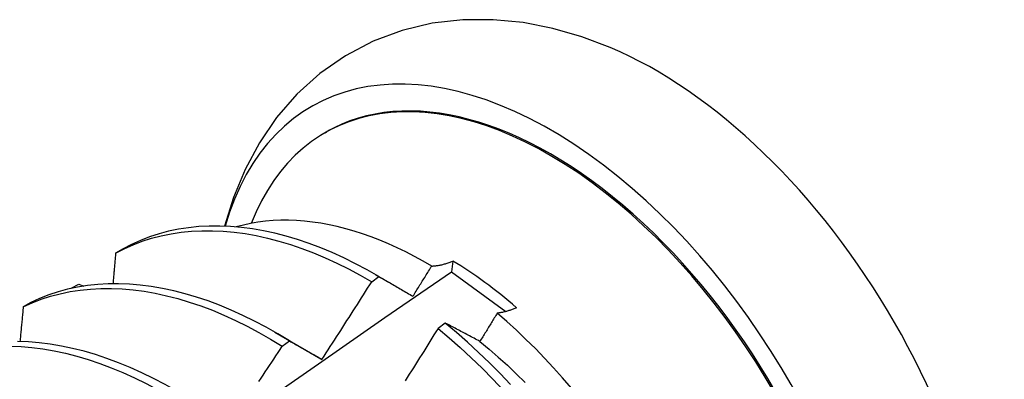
# Model space of a CAD drawing. Header units: inches. Extents: x 11 to 247, y 21 to 122.
# Tile 62 of 64: x 223.335 to 223.676, y 93.662 to 93.787. Entities that reach past the tile are written whole.
import ezdxf

# ---------------------------------------------------------------- set-up
doc = ezdxf.new("R2010")
doc.units = ezdxf.units.IN
doc.header["$MEASUREMENT"] = 0
doc.layers.add('Visible Edges(ANSI)', color=7, linetype='Continuous', lineweight=25)

msp = doc.modelspace()

# ---------------------------------------------------------------- linework, layer by layer
at = {"layer": 'Visible Edges(ANSI)'}
for p, q in [((223.44034, 93.74775), (223.44081, 93.74802)), ((223.37031, 93.70742), (223.36772, 93.70592)), ((223.4846, 93.70324), (223.48413, 93.69953)), ((223.45774, 93.69858), (223.46235, 93.69592)), ((223.48413, 93.69953), (223.50296, 93.6857)), ((223.35239, 93.69381), (223.35502, 93.69524)), ((223.35502, 93.69524), (223.35672, 93.69456)), ((223.45649, 93.69604), (223.459, 93.69785)), ((223.35232, 93.69374), (223.35239, 93.69381)), ((223.35238, 93.69375), (223.35239, 93.69381)), ((223.33832, 93.68885), (223.33574, 93.68735)), ((223.48197, 93.6817), (223.47946, 93.67984)), ((223.42295, 93.67854), (223.4389, 93.66931)), ((223.42549, 93.67369), (223.42799, 93.6755)), ((223.4389, 93.66929), (223.43923, 93.6691))]:
    msp.add_line(p, q, dxfattribs=at)
at = {"layer": 'Visible Edges(ANSI)', "flags": 128}
for points in [[(223.53913, 93.77733), (223.52931, 93.78105), (223.51926, 93.78395), (223.50901, 93.78596), (223.49857, 93.78698), (223.48802, 93.78693), (223.47747, 93.78572), (223.46706, 93.78326), (223.45696, 93.77949), (223.44738, 93.77447), (223.43851, 93.7683), (223.43054, 93.76109), (223.42355, 93.75302), (223.41757, 93.74427), (223.4126, 93.73499), (223.40861, 93.72532), (223.40553, 93.71533)], [(223.459, 93.69785), (223.45496, 93.70015), (223.45092, 93.70231), (223.44688, 93.70431), (223.44284, 93.70615), (223.43882, 93.70782), (223.43481, 93.70934), (223.43082, 93.71069), (223.42685, 93.71187), (223.42292, 93.71289), (223.41901, 93.71373), (223.41515, 93.7144), (223.41132, 93.7149), (223.40755, 93.71523), (223.40382, 93.71538), (223.40015, 93.71536), (223.39654, 93.71517), (223.393, 93.7148), (223.38952, 93.71426), (223.38612, 93.71355), (223.38279, 93.71266), (223.37954, 93.7116), (223.37637, 93.71038), (223.37329, 93.70898), (223.37031, 93.70742)], [(223.47727, 93.70148), (223.47428, 93.70322), (223.47128, 93.70486), (223.46828, 93.70641), (223.46528, 93.70786), (223.46228, 93.70922), (223.45929, 93.71047), (223.45631, 93.71162), (223.45335, 93.71267), (223.4504, 93.71361), (223.44748, 93.71445), (223.44457, 93.71518), (223.44169, 93.71581), (223.43883, 93.71633), (223.436, 93.71675), (223.4332, 93.71706), (223.43042, 93.71727), (223.42768, 93.71737), (223.42497, 93.71736), (223.42229, 93.71725), (223.41965, 93.71703), (223.41706, 93.7167), (223.41451, 93.71626), (223.41201, 93.71572), (223.40956, 93.71508)], [(223.36772, 93.70592), (223.37071, 93.70747), (223.3738, 93.70886), (223.37697, 93.71007), (223.38022, 93.71112), (223.38356, 93.71199), (223.38697, 93.71269), (223.39045, 93.71322), (223.394, 93.71357), (223.39762, 93.71375), (223.40129, 93.71376), (223.40502, 93.71359), (223.4088, 93.71325), (223.41263, 93.71274), (223.4165, 93.71205), (223.4204, 93.7112), (223.42434, 93.71017), (223.42831, 93.70897), (223.4323, 93.70761), (223.43631, 93.70608), (223.44034, 93.70439), (223.44438, 93.70254), (223.44842, 93.70053), (223.45246, 93.69836), (223.45649, 93.69604)], [(223.36772, 93.70592), (223.36768, 93.70548), (223.36765, 93.70504), (223.36761, 93.7046), (223.36757, 93.70416), (223.36753, 93.70372), (223.3675, 93.70328), (223.36746, 93.70284), (223.36742, 93.7024), (223.36739, 93.70196), (223.36735, 93.70152), (223.36731, 93.70108), (223.36727, 93.70064), (223.36724, 93.7002), (223.3672, 93.69976), (223.36716, 93.69932), (223.36712, 93.69888), (223.36708, 93.69844), (223.36705, 93.698), (223.36701, 93.69756), (223.36697, 93.69712), (223.36693, 93.69668), (223.36689, 93.69624), (223.36686, 93.6958), (223.36682, 93.69535)], [(223.47076, 93.691), (223.47103, 93.69144), (223.4713, 93.69187), (223.47157, 93.69231), (223.47185, 93.69275), (223.47212, 93.69318), (223.47239, 93.69362), (223.47266, 93.69406), (223.47294, 93.69449), (223.47321, 93.69493), (223.47348, 93.69536), (223.47375, 93.6958), (223.47402, 93.69624), (223.47429, 93.69667), (223.47457, 93.69711), (223.47484, 93.69755), (223.47511, 93.69799), (223.47538, 93.69842), (223.47565, 93.69886), (223.47592, 93.6993), (223.47619, 93.69973), (223.47646, 93.70017), (223.47673, 93.70061), (223.477, 93.70105), (223.47727, 93.70148)], [(223.47727, 93.70148), (223.47755, 93.70149), (223.47783, 93.70151), (223.47811, 93.70153), (223.4784, 93.70156), (223.47869, 93.70159), (223.47898, 93.70163), (223.47928, 93.70167), (223.47957, 93.70172), (223.47987, 93.70178), (223.48017, 93.70184), (223.48047, 93.7019), (223.48078, 93.70197), (223.48109, 93.70205), (223.4814, 93.70213), (223.48171, 93.70222), (223.48202, 93.70231), (223.48234, 93.70241), (223.48266, 93.70251), (223.48298, 93.70262), (223.4833, 93.70273), (223.48362, 93.70285), (223.48395, 93.70298), (223.48427, 93.70311), (223.4846, 93.70324)], [(223.13748, 93.45454), (223.16068, 93.47124), (223.18387, 93.48789), (223.20703, 93.50449), (223.23018, 93.52104), (223.25332, 93.53754), (223.27644, 93.55399), (223.29955, 93.57039), (223.32265, 93.58673), (223.34574, 93.60302), (223.36882, 93.61925), (223.39189, 93.63543), (223.41495, 93.65154), (223.43802, 93.6676), (223.46107, 93.68359), (223.48413, 93.69953)], [(223.42799, 93.6755), (223.42396, 93.67795), (223.41992, 93.68025), (223.41588, 93.68239), (223.41184, 93.68438), (223.40781, 93.68621), (223.40378, 93.68788), (223.39977, 93.68938), (223.39578, 93.69072), (223.39182, 93.6919), (223.38788, 93.6929), (223.38398, 93.69374), (223.38012, 93.6944), (223.3763, 93.69489), (223.37253, 93.6952), (223.3688, 93.69535), (223.36514, 93.69532), (223.36153, 93.69511), (223.35799, 93.69474), (223.35452, 93.69419), (223.35112, 93.69346), (223.34779, 93.69256), (223.34455, 93.6915), (223.34139, 93.69026), (223.33832, 93.68885)], [(223.43923, 93.66912), (223.43996, 93.67023), (223.44069, 93.67135), (223.44141, 93.67247), (223.44214, 93.67358), (223.44287, 93.6747), (223.44359, 93.67582), (223.44432, 93.67694), (223.44504, 93.67806), (223.44576, 93.67918), (223.44648, 93.6803), (223.4472, 93.68142), (223.44792, 93.68254), (223.44864, 93.68366), (223.44936, 93.68479), (223.45008, 93.68591), (223.45079, 93.68703), (223.45151, 93.68816), (223.45222, 93.68928), (223.45294, 93.69041), (223.45365, 93.69153), (223.45436, 93.69266), (223.45507, 93.69379), (223.45579, 93.69492), (223.45649, 93.69604)], [(223.459, 93.69785), (223.45948, 93.69757), (223.45996, 93.69729), (223.46044, 93.69701), (223.46093, 93.69674), (223.46141, 93.69646), (223.4619, 93.69618), (223.46238, 93.6959), (223.46287, 93.69561), (223.46336, 93.69533), (223.46384, 93.69505), (223.46433, 93.69476), (223.46482, 93.69448), (223.46531, 93.69419), (223.4658, 93.69391), (223.46629, 93.69362), (223.46679, 93.69333), (223.46728, 93.69304), (223.46777, 93.69276), (223.46827, 93.69247), (223.46876, 93.69217), (223.46926, 93.69188), (223.46976, 93.69159), (223.47026, 93.6913), (223.47076, 93.691)], [(223.33574, 93.68735), (223.33881, 93.68874), (223.34198, 93.68996), (223.34523, 93.69102), (223.34856, 93.6919), (223.35197, 93.69261), (223.35545, 93.69315), (223.35899, 93.69352), (223.3626, 93.69371), (223.36627, 93.69372), (223.37, 93.69357), (223.37378, 93.69324), (223.3776, 93.69273), (223.38147, 93.69206), (223.38537, 93.69121), (223.38931, 93.69019), (223.39328, 93.68901), (223.39727, 93.68766), (223.40128, 93.68614), (223.4053, 93.68446), (223.40934, 93.68262), (223.41338, 93.68061), (223.41742, 93.67846), (223.42146, 93.67615), (223.42549, 93.67369)], [(223.33574, 93.68735), (223.33569, 93.68685), (223.33564, 93.68634), (223.33559, 93.68584), (223.33555, 93.68534), (223.3355, 93.68484), (223.33545, 93.68434), (223.3354, 93.68384), (223.33536, 93.68334), (223.33531, 93.68283), (223.33526, 93.68233), (223.33521, 93.68183), (223.33516, 93.68133), (223.33512, 93.68083), (223.33507, 93.68033), (223.33502, 93.67982), (223.33497, 93.67932), (223.33492, 93.67882), (223.33487, 93.67832), (223.33483, 93.67781), (223.33478, 93.67731), (223.33473, 93.67681), (223.33468, 93.6763), (223.33463, 93.6758), (223.33458, 93.6753)], [(223.49997, 93.68514), (223.49972, 93.68473), (223.49947, 93.68432), (223.49922, 93.68391), (223.49897, 93.6835), (223.49872, 93.68309), (223.49847, 93.68268), (223.49823, 93.68227), (223.49798, 93.68186), (223.49773, 93.68145), (223.49748, 93.68104), (223.49723, 93.68064), (223.49698, 93.68023), (223.49673, 93.67982), (223.49648, 93.67941), (223.49623, 93.679), (223.49598, 93.67859), (223.49573, 93.67818), (223.49548, 93.67777), (223.49523, 93.67737), (223.49498, 93.67696), (223.49472, 93.67655), (223.49447, 93.67614), (223.49422, 93.67573), (223.49397, 93.67532)], [(223.50667, 93.68704), (223.50637, 93.68691), (223.50607, 93.68678), (223.50578, 93.68666), (223.50548, 93.68655), (223.50519, 93.68643), (223.5049, 93.68633), (223.50461, 93.68622), (223.50432, 93.68612), (223.50404, 93.68603), (223.50375, 93.68594), (223.50347, 93.68585), (223.50319, 93.68577), (223.50291, 93.68569), (223.50264, 93.68562), (223.50236, 93.68555), (223.50209, 93.68549), (223.50182, 93.68543), (223.50155, 93.68537), (223.50128, 93.68532), (223.50101, 93.68528), (223.50075, 93.68524), (223.50049, 93.6852), (223.50023, 93.68517), (223.49997, 93.68514)], [(223.52566, 93.65908), (223.52262, 93.66265), (223.51953, 93.66613), (223.51638, 93.66953), (223.51319, 93.67284), (223.50995, 93.67606), (223.50666, 93.67919), (223.50333, 93.68222), (223.49997, 93.68514)], [(223.49397, 93.67532), (223.49346, 93.6756), (223.49295, 93.67587), (223.49245, 93.67614), (223.49194, 93.67641), (223.49143, 93.67669), (223.49093, 93.67696), (223.49042, 93.67722), (223.48992, 93.67749), (223.48941, 93.67776), (223.48891, 93.67803), (223.48841, 93.6783), (223.48791, 93.67856), (223.48741, 93.67883), (223.48691, 93.67909), (223.48642, 93.67936), (223.48592, 93.67962), (223.48542, 93.67988), (223.48493, 93.68015), (223.48443, 93.68041), (223.48394, 93.68067), (223.48345, 93.68093), (223.48295, 93.68119), (223.48246, 93.68145), (223.48197, 93.6817)], [(223.50462, 93.66035), (223.50097, 93.66419), (223.49727, 93.66793), (223.49351, 93.67155), (223.48971, 93.67506), (223.48586, 93.67844), (223.48197, 93.6817)], [(223.47946, 93.67984), (223.47875, 93.6787), (223.47805, 93.67757), (223.47734, 93.67643), (223.47664, 93.67529), (223.47593, 93.67416), (223.47522, 93.67302), (223.47451, 93.67189), (223.4738, 93.67075), (223.47309, 93.66962), (223.47238, 93.66848), (223.47166, 93.66735), (223.47095, 93.66622), (223.47024, 93.66509), (223.46952, 93.66396), (223.4688, 93.66283), (223.46809, 93.6617)], [(223.47946, 93.67984), (223.48334, 93.67657), (223.48719, 93.67318), (223.49099, 93.66966), (223.49474, 93.66603), (223.49844, 93.66229), (223.50208, 93.65844)], [(223.39697, 93.65302), (223.39295, 93.65561), (223.38892, 93.65805), (223.38489, 93.66034), (223.38084, 93.66247), (223.3768, 93.66445), (223.37277, 93.66627), (223.36875, 93.66793), (223.36474, 93.66943), (223.36075, 93.67076), (223.35679, 93.67192), (223.35285, 93.67292), (223.34895, 93.67374), (223.34509, 93.67439), (223.34127, 93.67487), (223.3375, 93.67518), (223.33379, 93.67531)], [(223.42799, 93.6755), (223.42845, 93.67524), (223.42891, 93.67498), (223.42937, 93.67473), (223.42983, 93.67447), (223.4303, 93.67421), (223.43076, 93.67395), (223.43122, 93.67368), (223.43169, 93.67342), (223.43215, 93.67316), (223.43262, 93.6729), (223.43309, 93.67263), (223.43355, 93.67237), (223.43402, 93.6721), (223.43449, 93.67183), (223.43496, 93.67156), (223.43543, 93.6713), (223.43591, 93.67103), (223.43638, 93.67076), (223.43685, 93.67049), (223.43732, 93.67021), (223.4378, 93.66994), (223.43828, 93.66967), (223.43875, 93.66939), (223.43923, 93.66912)], [(223.49397, 93.67531), (223.49718, 93.67265), (223.50036, 93.6699), (223.5035, 93.66704), (223.5066, 93.6641), (223.50967, 93.66106)], [(223.33125, 93.67369), (223.33498, 93.67354), (223.33875, 93.67322), (223.34257, 93.67273), (223.34644, 93.67206), (223.35034, 93.67123), (223.35428, 93.67022), (223.35824, 93.66905), (223.36223, 93.6677), (223.36624, 93.66619), (223.37026, 93.66452), (223.3743, 93.66269), (223.37834, 93.6607), (223.38238, 93.65855), (223.38642, 93.65625), (223.39045, 93.6538), (223.39447, 93.6512)], [(223.41739, 93.66147), (223.41813, 93.66257), (223.41887, 93.66368), (223.41961, 93.66479), (223.42035, 93.6659), (223.42108, 93.66701), (223.42182, 93.66812), (223.42256, 93.66923), (223.42329, 93.67035), (223.42402, 93.67146), (223.42475, 93.67257), (223.42549, 93.67369)]]:
    msp.add_lwpolyline(points, dxfattribs=at)
at = {"layer": 'Visible Edges(ANSI)'}
for centre, major_axis, start_param, end_param in [((223.51842, 93.61326), (0.08271, -0.14363), 5.847071, 9.934273), ((223.55461, 93.6341), (-0.08271, 0.14363), 3.792594, 5.632184), ((223.51842, 93.61326), (0.07761, -0.13476), 0, 3.141593), ((223.51795, 93.61299), (-0.07761, 0.13476), 2.782688, 6.718054), ((223.4826, 93.59263), (0.06824, -0.11849), 2.106565, 2.33742)]:
    msp.add_ellipse(centre, major_axis=major_axis, ratio=0.578093, start_param=start_param, end_param=end_param, dxfattribs=at)

doc.saveas('drawing.dxf')
